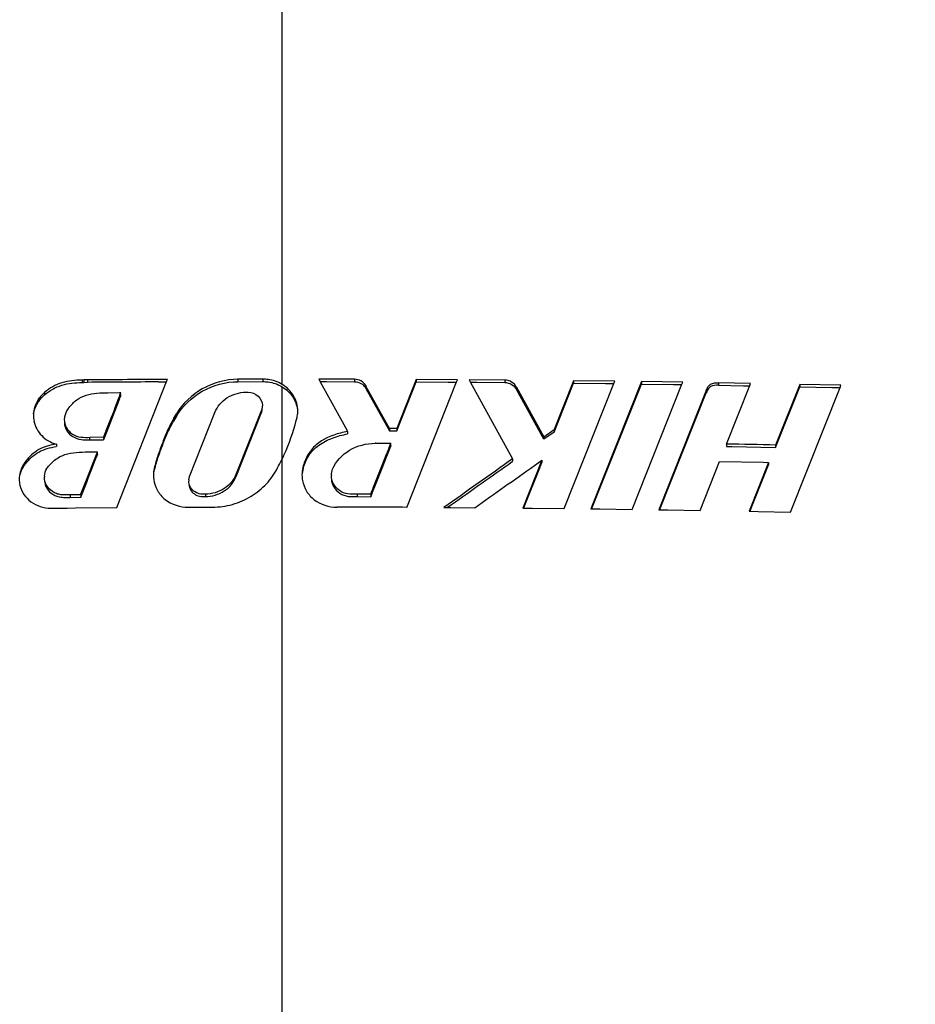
# Model space of a CAD drawing. Header units: millimetres. Extents: x 114 to 482, y 131 to 392.
# Tile 7 of 35: x 218.07 to 224.41, y 192.31 to 199.28. Entities that reach past the tile are written whole.
import ezdxf

# ---------------------------------------------------------------- set-up
doc = ezdxf.new("R2010")
doc.units = ezdxf.units.MM
doc.header["$LTSCALE"] = 32.67
doc.header["$PDMODE"] = 3
doc.header["$PDSIZE"] = 8
doc.layers.get('0').update_dxf_attribs({"linetype": 'CONTINUOUS'})
doc.layers.get('Defpoints').update_dxf_attribs({"linetype": 'CONTINUOUS'})
doc.layers.add('00_COMPONENTS', color=7, linetype='CONTINUOUS')
doc.layers.add('51__DRAFT_DIMS', color=7, linetype='CONTINUOUS')
doc.styles.get("Standard").update_dxf_attribs({"font": 'simfang.ttf'})
doc.dimstyles.new('DIMSTYLE_1', dxfattribs={"dimtxt": 3, "dimasz": 3, "dimexe": 2.5, "dimexo": 0.5, "dimgap": 0.75, "dimtad": 1, "dimdec": 1, "dimlfac": 2, "dimdsep": 46, "dimtxsty": 'STANDARD', "dimblk": '_FILLED', "dimblk1": '_FILLED', "dimblk2": '_FILLED', "dimcen": 0.09, "dimclrt": 256, "dimadec": 1, "dimazin": 2, "dimtp": 0.3, "dimtm": 0.3, "dimtfac": 1, "dimtdec": 1, "dimtofl": 0, "dimtmove": 0, "dimatfit": 3, "dimldrblk": '_FILLED', "dimfxl": 1, "dimtolj": 1, "dimarcsym": 0})

# ---------------------------------------------------------------- blocks, each defined once
blk = doc.blocks.new('_FILLED')
at = {"color": 0, "linetype": 'ByBlock'}
blk.add_solid([(0, 0), (-1, 0.1667), (-1, -0.1667)], dxfattribs=at)
blk = doc.blocks.new('*D13')
at = {"layer": '51__DRAFT_DIMS', "color": 0, "lineweight": -2}
for p, q in [((219.4277, 225.7583), (175.4687, 225.7583)), ((177.9687, 222.7583), (177.9687, 176.75)), ((219.4278, 173.75), (175.4687, 173.75))]:
    blk.add_line(p, q, dxfattribs=at)
at = {"layer": 'Defpoints', "color": 0}
for p in [(219.9277, 225.7583), (177.9687, 173.75), (219.9278, 173.75)]:
    blk.add_point(p, dxfattribs=at)
at = {"layer": '51__DRAFT_DIMS', "color": 0, "linetype": 'ByBlock', "lineweight": -2, "xscale": 3, "yscale": 3, "zscale": 3}
for p, rotation in [((177.9687, 225.7583), 90), ((177.9687, 173.75), 270)]:
    blk.add_blockref('_FILLED', p, dxfattribs=dict(at, rotation=rotation))
at = {"layer": '51__DRAFT_DIMS', "insert": (174.1844, 199.8948), "char_height": 3, "attachment_point": 2, "rotation": 90}
blk.add_mtext('\\A1;104', dxfattribs=at)

msp = doc.modelspace()

# ---------------------------------------------------------------- linework, layer by layer
at = {"layer": '00_COMPONENTS'}
for p, q in [((219.9278, 196.7014), (219.9278, 204.59)), ((218.5257, 196.7323), (218.5125, 196.7321)), ((218.5125, 196.7321), (218.5125, 196.715)), ((218.5125, 196.715), (218.5257, 196.7152)), ((218.5502, 196.7327), (218.5257, 196.7323)), ((218.5257, 196.7323), (218.5257, 196.7152)), ((218.5257, 196.7152), (218.5502, 196.7156)), ((218.5502, 196.7327), (218.5502, 196.7156)), ((218.7582, 195.8291), (219.11, 196.7211)), ((219.053, 196.7185), (219.1091, 196.7188)), ((219.11, 196.7211), (219.1159, 196.7359)), ((219.7923, 196.7375), (219.6155, 196.7374)), ((219.6155, 196.7374), (219.6155, 196.7203)), ((219.6155, 196.7203), (219.7923, 196.7204)), ((219.7923, 196.7375), (219.7923, 196.7204)), ((220.1863, 196.7377), (220.2085, 196.6974)), ((220.1863, 196.7377), (220.2085, 196.6974)), ((220.4385, 196.7372), (220.1863, 196.7377)), ((220.1957, 196.7205), (220.2423, 196.7205)), ((220.2085, 196.6974), (220.3868, 196.3751)), ((220.2423, 196.7205), (220.4385, 196.7201)), ((220.4385, 196.7372), (220.4385, 196.7201)), ((220.5189, 196.6924), (220.5189, 196.6753)), ((220.5207, 196.6893), (220.5189, 196.6924)), ((220.5207, 196.6893), (220.5207, 196.6722)), ((220.6861, 196.3893), (220.5207, 196.6893)), ((220.8756, 196.7355), (220.7384, 196.3891)), ((220.7384, 196.372), (220.8756, 196.7184)), ((220.8094, 195.831), (221.1615, 196.7191)), ((220.8756, 196.7355), (220.8756, 196.7184)), ((221.1673, 196.7339), (220.8756, 196.7355)), ((220.8756, 196.7184), (221.1025, 196.7172)), ((221.1025, 196.7172), (221.1606, 196.7168)), ((221.1615, 196.7191), (221.1673, 196.7339)), ((221.2496, 196.7333), (221.2568, 196.7202)), ((221.502, 196.7314), (221.2496, 196.7333)), ((221.2568, 196.7202), (221.5578, 196.1739)), ((221.2591, 196.7162), (221.3057, 196.7158)), ((221.3057, 196.7158), (221.502, 196.7143)), ((221.502, 196.7314), (221.502, 196.7143)), ((221.9883, 196.7267), (221.8511, 196.3811)), ((221.8511, 196.364), (221.9883, 196.7096)), ((221.9222, 195.8225), (222.2742, 196.7084)), ((221.9883, 196.7267), (221.9883, 196.7096)), ((222.2801, 196.7232), (221.9883, 196.7267)), ((221.9883, 196.7096), (222.2152, 196.7069)), ((222.4689, 196.7207), (222.1105, 195.8204)), ((222.1163, 195.8181), (222.4689, 196.7036)), ((222.2152, 196.7069), (222.2733, 196.7062)), ((222.2742, 196.7084), (222.2801, 196.7232)), ((222.4026, 195.8167), (222.7551, 196.7016)), ((222.4689, 196.7207), (222.4689, 196.7036)), ((222.761, 196.7163), (222.4689, 196.7207)), ((222.4689, 196.7036), (222.6961, 196.7002)), ((222.6961, 196.7002), (222.7542, 196.6993)), ((222.7551, 196.7016), (222.761, 196.7163)), ((223.0133, 196.7123), (223.0133, 196.6952)), ((223.2412, 196.7082), (223.0133, 196.7123)), ((223.0133, 196.6952), (223.1906, 196.692)), ((223.0701, 196.2785), (223.2353, 196.6934)), ((223.1906, 196.692), (223.2344, 196.6912)), ((223.2353, 196.6934), (223.2412, 196.7082)), ((223.5887, 196.7013), (223.4174, 196.272)), ((223.5887, 196.7013), (223.5887, 196.6842)), ((223.8803, 196.695), (223.5887, 196.7013)), ((223.8744, 196.6802), (223.8803, 196.695)), ((218.2479, 196.6436), (218.2479, 196.6265)), ((218.6955, 196.642), (218.7768, 196.6425)), ((218.7768, 196.6425), (218.788, 196.6425)), ((218.7769, 196.6301), (218.7769, 196.6144)), ((218.788, 196.6254), (218.788, 196.6301)), ((219.6709, 196.646), (219.6872, 196.646)), ((219.9278, 190.2815), (219.9278, 196.6843)), ((220.5189, 196.6753), (220.5207, 196.6722)), ((220.5207, 196.6722), (220.6861, 196.3722)), ((221.5849, 196.6812), (221.5849, 196.6641)), ((221.5849, 196.6812), (221.7782, 196.3297)), ((221.7782, 196.3126), (221.5849, 196.6641)), ((222.9279, 196.6588), (222.5916, 195.8141)), ((222.5974, 195.8118), (222.9279, 196.6417)), ((222.9279, 196.6588), (222.9279, 196.6417)), ((223.4174, 196.2549), (223.5887, 196.6842)), ((223.5224, 195.7979), (223.8744, 196.6802)), ((223.5887, 196.6842), (223.8155, 196.6793)), ((223.8155, 196.6793), (223.8735, 196.678)), ((218.2055, 196.5972), (218.2055, 196.5801)), ((218.2145, 196.6091), (218.2145, 196.592)), ((218.2193, 196.6148), (218.2193, 196.5977)), ((218.7725, 196.5862), (218.682, 196.3563)), ((218.777, 196.5974), (218.7769, 196.5973)), ((218.4149, 196.5296), (218.4056, 196.5154)), ((219.1598, 196.4581), (219.1795, 196.4935)), ((219.1795, 196.4935), (219.1795, 196.4764)), ((219.2737, 196.0498), (219.4519, 196.5028)), ((219.7819, 196.5197), (219.6037, 196.067)), ((219.6037, 196.0499), (219.7819, 196.5026)), ((219.7819, 196.5197), (219.7819, 196.5026)), ((219.1795, 196.4764), (219.1598, 196.441)), ((219.1598, 196.4581), (219.1598, 196.441)), ((218.6634, 196.3261), (218.682, 196.3734)), ((218.682, 196.3563), (218.6636, 196.3097)), ((218.682, 196.3734), (218.682, 196.3563)), ((220.3907, 196.3679), (220.3907, 196.3508)), ((220.7384, 196.3891), (220.6861, 196.3893)), ((220.6861, 196.3893), (220.6861, 196.3722)), ((220.6861, 196.3722), (220.7384, 196.372)), ((220.7384, 196.3891), (220.7384, 196.372)), ((221.7782, 196.3297), (221.8511, 196.3811)), ((221.8511, 196.364), (221.7782, 196.3126)), ((221.8511, 196.3811), (221.8511, 196.364)), ((218.3308, 196.2785), (218.3308, 196.2614)), ((218.6636, 196.3268), (218.5684, 196.3261)), ((218.5684, 196.309), (218.5684, 196.3261)), ((218.5684, 196.309), (218.6636, 196.3097)), ((218.6636, 196.3268), (218.6636, 196.3097)), ((220.5913, 196.2844), (220.5863, 196.2844)), ((220.5913, 196.2846), (220.6969, 196.2842)), ((220.6853, 196.2547), (220.6969, 196.2842)), ((220.6969, 196.2671), (220.6969, 196.2842)), ((221.7782, 196.3297), (221.7782, 196.3126)), ((223.0701, 196.2785), (223.0701, 196.2614)), ((223.4174, 196.272), (223.4174, 196.2549)), ((218.5553, 196.2232), (218.6153, 196.2237)), ((218.6153, 196.2237), (218.6229, 196.2237)), ((218.6155, 196.2049), (218.6229, 196.2237)), ((218.6229, 196.2066), (218.6155, 196.1878)), ((218.6155, 196.2049), (218.6155, 196.1878)), ((218.6229, 196.2066), (218.6229, 196.2237)), ((220.6329, 196.1225), (220.6667, 196.2082)), ((220.6667, 196.2082), (220.6667, 196.1911)), ((220.6969, 196.2671), (220.6853, 196.2376)), ((220.6853, 196.2547), (220.6853, 196.2376)), ((223.0701, 196.2614), (223.1087, 196.2607)), ((223.1087, 196.2607), (223.4174, 196.2549)), ((218.1128, 196.1559), (218.1128, 196.1388)), ((220.6667, 196.1911), (220.6329, 196.1054)), ((221.5578, 196.1739), (221.5578, 196.1568)), ((221.765, 196.1645), (221.6304, 195.8254)), ((221.712, 196.127), (221.765, 196.1645)), ((221.75, 196.1096), (221.765, 196.1474)), ((221.765, 196.1645), (221.765, 196.1474)), ((222.8833, 195.8096), (223.0212, 196.1557)), ((223.0212, 196.1557), (223.33, 196.1501)), ((223.3685, 196.1494), (223.2308, 195.8036)), ((223.2461, 195.8249), (223.3685, 196.1323)), ((223.33, 196.1501), (223.3685, 196.1494)), ((223.3685, 196.1494), (223.3685, 196.1323)), ((219.6037, 196.0499), (219.6037, 196.067)), ((220.5726, 195.9701), (220.6329, 196.1225)), ((220.6329, 196.1054), (220.5726, 195.953)), ((221.6453, 195.8458), (221.75, 196.1096)), ((219.3846, 195.9238), (219.3846, 195.9067)), ((220.5542, 195.9236), (220.4591, 195.9239)), ((220.4591, 195.9239), (220.4591, 195.9068)), ((220.5542, 195.9236), (220.5632, 195.9463)), ((220.5632, 195.9292), (220.5542, 195.9065)), ((220.5542, 195.9236), (220.5542, 195.9065)), ((220.5632, 195.9463), (220.5632, 195.9292)), ((220.5726, 195.9701), (220.5726, 195.953)), ((218.5028, 195.919), (218.4281, 195.9184)), ((218.4281, 195.9184), (218.4281, 195.9013)), ((218.4281, 195.9013), (218.5028, 195.9019)), ((218.5028, 195.919), (218.5028, 195.9019)), ((220.4591, 195.9068), (220.5542, 195.9065)), ((218.4072, 195.8263), (218.4657, 195.8271)), ((218.4657, 195.8271), (218.7582, 195.8291)), ((219.2631, 195.8318), (219.4346, 195.8323)), ((221.0718, 195.8295), (221.1202, 195.8292)), ((221.0957, 195.8294), (221.1258, 195.8507)), ((221.1202, 195.8292), (221.2896, 195.8281)), ((221.6304, 195.8254), (221.6953, 195.8248)), ((221.6372, 195.8253), (221.6453, 195.8458)), ((221.6953, 195.8248), (221.9222, 195.8225)), ((222.1105, 195.8204), (222.1754, 195.8196)), ((222.1754, 195.8196), (222.4026, 195.8167)), ((222.5916, 195.8141), (222.6564, 195.8132)), ((222.6564, 195.8132), (222.8833, 195.8096)), ((223.2308, 195.8036), (223.2956, 195.8024)), ((223.2376, 195.8035), (223.2461, 195.8249)), ((223.2956, 195.8024), (223.5224, 195.7979))]:
    msp.add_line(p, q, dxfattribs=at)
for centre, radius, start, end in [((219.8852, 12.4336), 184.3039, 90.239168, 90.415027), ((219.8815, 13.0249), 183.6955, 90.258416, 90.415252), ((214.2003, 198.4152), 4.9182, 338.52231, 338.87364), ((216.4191, 197.5397), 2.5392, 338.62198, 338.89555), ((302.3416, 163.5263), 89.877, 158.437181, 158.563654), ((196.6972, 205.3229), 23.7351, 338.32885, 338.47539), ((220.8128, 195.7853), 2.1919, 158.25622, 158.56821), ((216.4812, 197.5172), 2.4732, 338.1669, 338.58253), ((218.3864, 196.4832), 0.2179, 180.00368, 191.31158), ((218.6772, 196.3396), 0.3239, 142.15564, 144.08523), ((219.8354, 196.5109), 0.2027, 349.85588, 355.96335), ((219.8304, 196.5113), 0.2078, 355.95459, 0.00436), ((220.2604, 35.95), 160.3531, 88.871892, 88.996011), ((218.8383, 196.7028), 1.2118, 334.04124, 335.73401), ((233.3262, 191.1887), 13.6183, 158.16113, 158.37157), ((233.3262, 191.1716), 13.6183, 158.16113, 158.37157), ((218.7488, 196.7477), 1.3119, 330.91587, 333.64159), ((218.811, 196.7163), 1.2423, 333.66542, 334.03096), ((219.2242, 196.0576), 0.2069, 170.06777, 180.02919), ((220.2937, 196.0593), 0.2256, 166.19151, 179.74344), ((220.296, 196.0418), 0.2279, 166.21779, 172.09599), ((218.2589, 196.0306), 0.1905, 180.04509, 192.99265), ((218.3549, 196.0456), 0.1085, 176.21346, 179.98966), ((219.2288, 196.0575), 0.2115, 180.00096, 181.87094), ((219.2305, 196.0576), 0.2132, 181.87591, 187.68959), ((219.3537, 196.0174), 0.0863, 174.62063, 179.99678), ((220.2836, 196.0597), 0.2155, 179.83125, 190.36042), ((220.3957, 196.0554), 0.1196, 177.36981, 180.00602), ((221.8025, 195.4735), 1.3264, 158.01421, 159.11932), ((221.8025, 195.4564), 1.3264, 158.01421, 159.11932), ((218.0302, 228.6117), 32.7876, 270.45437, 270.65874), ((219.9462, 4.4018), 191.4312, 89.741627, 89.89003)]:
    msp.add_arc(centre, radius, start, end, dxfattribs=at)
for points, knots in [([(210.2803, 199.1927), (210.3092, 200.02), (210.3547, 201.2596), (210.4223, 202.9106), (210.4772, 204.1449), (210.5375, 205.376), (210.5939, 206.3995), (210.651, 207.2155), (210.7032, 207.8249), (210.7671, 208.4322), (210.8489, 209.0354), (210.9437, 209.5325), (211.0544, 209.9183), (211.1633, 210.1937), (211.3112, 210.4464), (211.5102, 210.661), (211.7572, 210.8269), (212.1371, 210.9891), (212.6553, 211.114), (213.296, 211.207), (213.9483, 211.2682), (214.6057, 211.311), (215.2663, 211.3437), (216.1506, 211.3803), (217.2594, 211.4144), (218.5926, 211.4392), (219.4827, 211.4449), (219.9281, 211.4449)], [0, 0, 0, 0, 0.123128, 0.184518, 0.24578, 0.30691, 0.367865, 0.398248, 0.428568, 0.458846, 0.489062, 0.519121, 0.534013, 0.548698, 0.56307, 0.577314, 0.59184, 0.606982, 0.638531, 0.670771, 0.703275, 0.735952, 0.768758, 0.801648, 0.867605, 0.933754, 1, 1, 1, 1]), ([(219.928, 211.4449), (220.3734, 211.4449), (221.2635, 211.4392), (222.5969, 211.4144), (223.7057, 211.3803), (224.59, 211.3436), (225.2506, 211.3109), (225.908, 211.2682), (226.5604, 211.2069), (227.2011, 211.1139), (227.7191, 210.9889), (228.0987, 210.8267), (228.3454, 210.6609), (228.5442, 210.4465), (228.6921, 210.194), (228.801, 209.9187), (228.9118, 209.5331), (229.0065, 209.036), (229.0884, 208.4327), (229.1523, 207.8254), (229.2045, 207.2159), (229.2616, 206.3999), (229.318, 205.3764), (229.3783, 204.1452), (229.4333, 202.9108), (229.5009, 201.2597), (229.5464, 200.02), (229.5753, 199.1927)], [0, 0, 0, 0, 0.066251, 0.132406, 0.198368, 0.231261, 0.264069, 0.296748, 0.329255, 0.361497, 0.393038, 0.40817, 0.422674, 0.436906, 0.451269, 0.465949, 0.48084, 0.510898, 0.541116, 0.571397, 0.60172, 0.632104, 0.693065, 0.7542, 0.815467, 0.876862, 1, 1, 1, 1]), ([(219.9279, 211.2332), (219.4922, 211.2332), (218.6214, 211.2316), (217.3164, 211.2227), (216.2306, 211.2068), (215.3637, 211.1848), (214.7151, 211.1614), (214.0675, 211.1277), (213.4209, 211.0766), (212.7769, 210.9942), (212.2457, 210.8726), (211.8447, 210.7019), (211.5742, 210.5192), (211.3569, 210.2812), (211.1993, 210.0082), (211.0847, 209.721), (210.9716, 209.3311), (210.8764, 208.8361), (210.7957, 208.2395), (210.7347, 207.6417), (210.6853, 207.0431), (210.6295, 206.2434), (210.5729, 205.2415), (210.5148, 204.037), (210.4629, 202.8298), (210.3991, 201.2155), (210.3554, 200.0035), (210.3272, 199.1948)], [0, 0, 0, 0, 0.065452, 0.130822, 0.196043, 0.228586, 0.261084, 0.293546, 0.325996, 0.358484, 0.39108, 0.407434, 0.423703, 0.439713, 0.455391, 0.470812, 0.486066, 0.516313, 0.546424, 0.576494, 0.606564, 0.636654, 0.696917, 0.757304, 0.817814, 0.87844, 1, 1, 1, 1]), ([(219.9277, 211.2332), (220.3634, 211.2332), (221.2342, 211.2316), (222.5392, 211.2227), (223.625, 211.2068), (224.4919, 211.1848), (225.1405, 211.1614), (225.7881, 211.1277), (226.4347, 211.0766), (227.0787, 210.9942), (227.6099, 210.8726), (228.0108, 210.7018), (228.2813, 210.5192), (228.4987, 210.2812), (228.6563, 210.0081), (228.7709, 209.7209), (228.8839, 209.331), (228.9791, 208.8361), (229.0599, 208.2395), (229.1208, 207.6417), (229.1702, 207.0431), (229.226, 206.2434), (229.2826, 205.2415), (229.3407, 204.037), (229.3926, 202.8298), (229.4564, 201.2155), (229.5001, 200.0035), (229.5284, 199.1948)], [0, 0, 0, 0, 0.065452, 0.130822, 0.196043, 0.228586, 0.261084, 0.293546, 0.325996, 0.358484, 0.39108, 0.407433, 0.423702, 0.439712, 0.45539, 0.470811, 0.486066, 0.516312, 0.546424, 0.576494, 0.606564, 0.636654, 0.696917, 0.757304, 0.817814, 0.87844, 1, 1, 1, 1]), ([(210.6381, 199.1824), (210.6657, 199.9713), (210.7083, 201.1536), (210.7701, 202.7286), (210.8201, 203.9066), (210.876, 205.0823), (210.9304, 206.0602), (210.9828, 206.841), (211.0287, 207.4254), (211.0842, 208.0091), (211.1563, 208.5918), (211.2393, 209.0756), (211.3352, 209.4585), (211.4318, 209.7423), (211.5665, 210.0165), (211.8356, 210.3405), (212.2315, 210.5234), (212.6392, 210.6281), (213.0554, 210.7046), (213.5796, 210.7644), (214.2106, 210.8098), (214.8426, 210.8398), (215.4756, 210.8606), (216.3213, 210.8799), (217.3806, 210.8934), (218.6535, 210.9007), (219.5028, 210.9019), (219.9278, 210.9019)], [0, 0, 0, 0, 0.121612, 0.182275, 0.242831, 0.303273, 0.3636, 0.393724, 0.423827, 0.453924, 0.484046, 0.514267, 0.529475, 0.544815, 0.560385, 0.576318, 0.608753, 0.625079, 0.641364, 0.673858, 0.706327, 0.738811, 0.771331, 0.803893, 0.869145, 0.934535, 1, 1, 1, 1]), ([(219.9278, 210.9019), (220.3527, 210.9019), (221.2021, 210.9007), (222.4749, 210.8934), (223.5342, 210.8799), (224.38, 210.8606), (225.0129, 210.8398), (225.645, 210.8098), (226.2759, 210.7644), (226.8003, 210.7045), (227.2162, 210.6283), (227.5242, 210.5485), (227.8216, 210.4335), (228.088, 210.2581), (228.289, 210.0166), (228.4238, 209.7423), (228.5203, 209.4585), (228.6162, 209.0756), (228.6992, 208.5918), (228.7713, 208.0091), (228.8269, 207.4255), (228.8728, 206.841), (228.9252, 206.0602), (228.9796, 205.0823), (229.0354, 203.9066), (229.0854, 202.7286), (229.1473, 201.1536), (229.1899, 199.9713), (229.2174, 199.1824)], [0, 0, 0, 0, 0.065454, 0.130832, 0.196072, 0.228628, 0.261142, 0.293621, 0.326084, 0.358572, 0.374854, 0.391177, 0.407527, 0.423785, 0.439714, 0.455282, 0.47062, 0.485825, 0.51604, 0.546157, 0.576248, 0.606346, 0.636464, 0.696781, 0.757213, 0.817757, 0.878409, 1, 1, 1, 1]), ([(222.6068, 209.7569), (222.9437, 209.7564), (223.4489, 209.7554), (224.1226, 209.7523), (224.6279, 209.7485), (225.1331, 209.7422), (225.6383, 209.7314), (226.059, 209.7152), (226.395, 209.692), (226.6461, 209.6651), (226.8943, 209.6226), (227.0945, 209.5555), (227.235, 209.4658), (227.3506, 209.3505), (227.4459, 209.1708), (227.5092, 208.941), (227.5518, 208.7079), (227.5828, 208.4734), (227.6149, 208.16), (227.6453, 207.7674), (227.6747, 207.2959), (227.7002, 206.8243), (227.7311, 206.1953), (227.7661, 205.4088), (227.8052, 204.465), (227.8426, 203.5211), (227.879, 202.5772), (227.9148, 201.6333), (227.9619, 200.3747), (228.0204, 198.8014), (228.0768, 197.2281), (228.1189, 195.9694), (228.1484, 195.0252), (228.1748, 194.081), (228.1961, 193.1367), (228.2084, 192.1923), (228.2047, 191.4051), (228.1823, 190.7755), (228.145, 190.3046), (228.0908, 189.9126), (228.0004, 189.6088), (227.9061, 189.3875), (227.7606, 189.1908), (227.5703, 189.0327), (227.3484, 188.9172), (227.0288, 188.8159), (226.6149, 188.7398), (226.1132, 188.6857), (225.6093, 188.6509), (225.1047, 188.6271), (224.5997, 188.6101), (223.9262, 188.5936), (223.0842, 188.5809), (222.4105, 188.5753), (222.0736, 188.5732)], [0, 0, 0, 0, 0.032692, 0.049038, 0.065384, 0.08173, 0.098076, 0.114419, 0.12259, 0.130756, 0.138911, 0.147018, 0.15103, 0.154982, 0.162738, 0.170416, 0.178072, 0.185719, 0.193364, 0.208647, 0.223929, 0.23921, 0.25449, 0.28505, 0.315609, 0.346168, 0.376726, 0.407285, 0.437843, 0.49896, 0.560076, 0.590634, 0.621192, 0.651749, 0.682306, 0.712861, 0.743416, 0.758696, 0.773979, 0.789277, 0.796959, 0.804694, 0.812505, 0.820456, 0.828499, 0.83662, 0.852914, 0.869244, 0.885583, 0.901927, 0.918271, 0.934617, 0.967308, 1, 1, 1, 1]), ([(222.071, 188.5521), (222.3332, 188.5505), (222.8574, 188.547), (223.6432, 188.5417), (224.4282, 188.5379), (225.2117, 188.5396), (225.8636, 188.5519), (226.3828, 188.5797), (226.7692, 188.6155), (227.1488, 188.6807), (227.5122, 188.7978), (227.8248, 189.0147), (228.0296, 189.3278), (228.1411, 189.677), (228.2057, 190.0368), (228.2426, 190.4013), (228.2724, 190.8897), (228.2858, 191.5021), (228.2852, 192.2375), (228.2753, 192.9729), (228.2546, 193.9532), (228.22, 195.1776), (228.1715, 196.6455), (228.1197, 198.1116), (228.0653, 199.5757), (227.9846, 201.5233), (227.8887, 203.4669), (227.785, 205.406), (227.7321, 206.3734), (227.6981, 206.856)], [0, 0, 0, 0, 0.033093, 0.066163, 0.099196, 0.132177, 0.165072, 0.181468, 0.197803, 0.214027, 0.230032, 0.245655, 0.260994, 0.276308, 0.291673, 0.307082, 0.322518, 0.353436, 0.384381, 0.415332, 0.446279, 0.508141, 0.569942, 0.631668, 0.693315, 0.754881, 0.877716, 0.938936, 1, 1, 1, 1]), ([(219.9278, 186.9558), (219.4669, 186.9558), (218.5454, 186.9569), (217.164, 186.9638), (215.7848, 186.9795), (214.6378, 187.0054), (213.7234, 187.0432), (213.0413, 187.0851), (212.3643, 187.1498), (211.6989, 187.2571), (211.0599, 187.4454), (210.5926, 187.7491), (210.321, 188.084), (210.118, 188.4597), (209.9694, 188.9757), (209.8793, 189.6105), (209.8321, 190.2526), (209.8087, 190.8971), (209.7963, 191.7582), (209.8027, 192.835), (209.8264, 194.1268), (209.8593, 195.4176), (209.8975, 196.7071), (209.9392, 197.995), (209.9686, 198.853), (209.9835, 199.2817)], [0, 0, 0, 0, 0.065375, 0.130708, 0.195946, 0.261007, 0.293433, 0.325757, 0.35793, 0.38985, 0.421278, 0.451885, 0.466989, 0.482039, 0.512171, 0.542496, 0.572935, 0.603437, 0.633971, 0.695073, 0.756169, 0.817226, 0.878225, 0.939154, 1, 1, 1, 1]), ([(219.9278, 186.9557), (220.3887, 186.9549), (221.3102, 186.9573), (222.6917, 186.9635), (224.0709, 186.9795), (225.2179, 187.0054), (226.1324, 187.0432), (226.8145, 187.085), (227.4914, 187.1498), (228.1569, 187.2571), (228.7957, 187.4456), (229.263, 187.7491), (229.5346, 188.084), (229.7375, 188.4596), (229.8858, 188.9756), (229.9763, 189.6103), (230.0235, 190.2523), (230.0468, 190.8969), (230.0593, 191.7579), (230.0528, 192.8348), (230.0291, 194.1266), (229.9963, 195.4175), (229.9452, 197.1358), (229.9026, 198.4237), (229.872, 199.2817)], [0, 0, 0, 0, 0.065377, 0.130712, 0.195952, 0.261015, 0.293443, 0.325768, 0.357941, 0.389862, 0.421289, 0.451886, 0.466989, 0.482034, 0.512159, 0.542481, 0.572921, 0.603424, 0.633959, 0.695063, 0.756161, 0.81722, 0.878221, 1, 1, 1, 1]), ([(218.3184, 187.1198), (217.8953, 187.1215), (217.0499, 187.1264), (215.7839, 187.1417), (214.5234, 187.1709), (213.4788, 187.2169), (212.6532, 187.2863), (212.0499, 187.3666), (211.4764, 187.4957), (211.0381, 187.6873), (210.7561, 187.9157), (210.5306, 188.1895), (210.3438, 188.6078), (210.2268, 189.1532), (210.16, 189.7239), (210.1237, 190.3066), (210.0979, 191.0924), (210.0944, 192.0792), (210.1082, 193.2653), (210.1335, 194.4523), (210.1651, 195.6389), (210.2128, 197.219), (210.2527, 198.4035), (210.2803, 199.1927)], [0, 0, 0, 0, 0.066444, 0.132757, 0.198833, 0.26445, 0.296918, 0.328916, 0.359957, 0.389102, 0.402946, 0.416584, 0.444452, 0.473792, 0.503988, 0.534615, 0.565456, 0.627445, 0.689573, 0.751737, 0.813884, 0.875987, 1, 1, 1, 1]), ([(218.3186, 187.1788), (217.903, 187.1804), (217.0725, 187.1853), (215.8281, 187.1999), (214.5872, 187.2281), (213.5566, 187.2715), (212.7377, 187.3374), (212.1315, 187.4128), (211.6349, 187.5166), (211.2583, 187.6536), (210.9967, 187.793), (210.7702, 187.9798), (210.5922, 188.2099), (210.4637, 188.4687), (210.3415, 188.8337), (210.2544, 189.3092), (210.1954, 189.8859), (210.1652, 190.4667), (210.1441, 191.2429), (210.1423, 192.2144), (210.1575, 193.38), (210.1828, 194.5452), (210.2141, 195.7094), (210.261, 197.2592), (210.3002, 198.4208), (210.3272, 199.1948)], [0, 0, 0, 0, 0.065544, 0.130995, 0.196285, 0.261306, 0.293653, 0.325818, 0.357656, 0.373375, 0.388892, 0.404182, 0.41932, 0.434418, 0.449541, 0.479899, 0.510394, 0.54097, 0.571586, 0.632872, 0.694171, 0.755446, 0.816678, 0.877854, 1, 1, 1, 1]), ([(210.6353, 199.1825), (210.6092, 198.4347), (210.562, 196.9375), (210.5112, 195.0649), (210.4784, 193.5647), (210.4612, 192.4384), (210.4583, 191.4996), (210.4709, 190.7491), (210.493, 190.1872), (210.5349, 189.6276), (210.6009, 189.1649), (210.6906, 188.8034), (210.787, 188.5416), (210.9268, 188.2987), (211.1856, 188.021), (211.6266, 187.8068), (212.1946, 187.6809), (212.7801, 187.6036), (213.5707, 187.5367), (214.5664, 187.4915), (215.7652, 187.4625), (216.9675, 187.4471), (217.7699, 187.442), (218.1714, 187.4402)], [0, 0, 0, 0, 0.122166, 0.244577, 0.305859, 0.367172, 0.428486, 0.459126, 0.489735, 0.520286, 0.550728, 0.565898, 0.581026, 0.596146, 0.61136, 0.642329, 0.674134, 0.7063, 0.738652, 0.803682, 0.868982, 0.934444, 1, 1, 1, 1]), ([(210.6381, 199.1824), (210.6121, 198.4372), (210.5679, 196.9452), (210.5205, 195.0792), (210.4886, 193.5843), (210.4711, 192.4619), (210.4671, 191.5264), (210.4787, 190.7783), (210.5001, 190.2183), (210.542, 189.6608), (210.6092, 189.1999), (210.7013, 188.8404), (210.801, 188.5806), (210.9481, 188.3428), (211.2139, 188.0734), (211.6557, 187.8658), (212.2227, 187.7421), (212.8064, 187.6661), (213.5944, 187.5989), (214.5865, 187.5517), (215.7812, 187.5226), (216.9793, 187.5081), (217.779, 187.5034), (218.1791, 187.5019)], [0, 0, 0, 0, 0.122148, 0.244535, 0.305809, 0.367117, 0.428429, 0.459069, 0.489676, 0.520223, 0.550657, 0.565822, 0.580946, 0.596069, 0.611302, 0.642327, 0.674148, 0.706321, 0.738674, 0.803699, 0.868994, 0.93445, 1, 1, 1, 1]), ([(229.5284, 199.1948), (229.5554, 198.4209), (229.5946, 197.2594), (229.6415, 195.7097), (229.6728, 194.5456), (229.698, 193.3806), (229.7133, 192.2151), (229.7115, 191.2437), (229.6904, 190.4675), (229.6602, 189.8869), (229.6013, 189.3101), (229.5143, 188.8347), (229.3923, 188.4697), (229.264, 188.2109), (229.0863, 187.9806), (228.7826, 187.7302), (228.3166, 187.5368), (227.7258, 187.4131), (227.1192, 187.3375), (226.3006, 187.2716), (225.27, 187.2281), (224.0293, 187.1999), (222.785, 187.1853), (221.9545, 187.1804), (221.539, 187.1788)], [0, 0, 0, 0, 0.122157, 0.183338, 0.244575, 0.305856, 0.367161, 0.428452, 0.459071, 0.489649, 0.520147, 0.550508, 0.565632, 0.58073, 0.595868, 0.611158, 0.642315, 0.674155, 0.706322, 0.738672, 0.803698, 0.868994, 0.93445, 1, 1, 1, 1]), ([(221.6765, 187.5019), (222.0766, 187.5034), (222.8762, 187.5081), (224.0743, 187.5226), (225.269, 187.5517), (226.2611, 187.5988), (227.0491, 187.6661), (227.6328, 187.7421), (228.1998, 187.8658), (228.6417, 188.0733), (228.9075, 188.3428), (229.0545, 188.5807), (229.1543, 188.8404), (229.2463, 189.1999), (229.3136, 189.6608), (229.3554, 190.2184), (229.3769, 190.7784), (229.3884, 191.5264), (229.3845, 192.4619), (229.367, 193.5843), (229.335, 195.0792), (229.2876, 196.9453), (229.2434, 198.4372), (229.2174, 199.1824)], [0, 0, 0, 0, 0.065549, 0.131005, 0.1963, 0.261325, 0.293678, 0.32585, 0.357673, 0.3887, 0.403935, 0.419058, 0.434181, 0.449347, 0.479781, 0.510327, 0.540935, 0.571574, 0.632886, 0.694193, 0.755466, 0.877853, 1, 1, 1, 1]), ([(229.2203, 199.1825), (229.2464, 198.4347), (229.2935, 196.9375), (229.3444, 195.0649), (229.3772, 193.5646), (229.3944, 192.4384), (229.3973, 191.4996), (229.3846, 190.749), (229.3625, 190.1871), (229.3206, 189.6275), (229.2546, 189.1649), (229.1649, 188.8034), (229.0686, 188.5415), (228.9286, 188.2987), (228.67, 188.021), (228.2289, 187.8069), (227.661, 187.6809), (227.0755, 187.6036), (226.2848, 187.5367), (225.2892, 187.4915), (224.0904, 187.4625), (222.8881, 187.4471), (222.0856, 187.442), (221.6841, 187.4402)], [0, 0, 0, 0, 0.122167, 0.244579, 0.305862, 0.367175, 0.42849, 0.45913, 0.489739, 0.52029, 0.550732, 0.565903, 0.58103, 0.596149, 0.61136, 0.642328, 0.674132, 0.706297, 0.73865, 0.803681, 0.868981, 0.934443, 1, 1, 1, 1]), ([(229.5753, 199.1927), (229.6026, 198.4096), (229.6422, 197.2342), (229.6897, 195.6662), (229.7211, 194.4888), (229.7465, 193.3109), (229.7608, 192.1339), (229.7583, 191.1544), (229.7348, 190.3742), (229.7012, 189.7951), (229.6398, 189.2266), (229.5322, 188.6811), (229.3625, 188.258), (229.1542, 187.9737), (228.8906, 187.7324), (228.4679, 187.5241), (227.9058, 187.3846), (227.3107, 187.2981), (226.4935, 187.2238), (225.4581, 187.1751), (224.2081, 187.144), (222.9522, 187.1278), (222.1136, 187.1223), (221.6938, 187.1205)], [0, 0, 0, 0, 0.124076, 0.18621, 0.248388, 0.310584, 0.372747, 0.43478, 0.465654, 0.496332, 0.526615, 0.556123, 0.584214, 0.597871, 0.611616, 0.640419, 0.671233, 0.703126, 0.735546, 0.801131, 0.867206, 0.933533, 1, 1, 1, 1]), ([(218.5125, 196.7321), (218.4885, 196.7315), (218.4407, 196.728), (218.3474, 196.7106), (218.2825, 196.6751), (218.2479, 196.6436)], [0, 0, 0, 0, 0.252876, 0.505165, 1, 1, 1, 1]), ([(218.2479, 196.6265), (218.2825, 196.658), (218.3474, 196.6935), (218.4407, 196.7109), (218.4885, 196.7144), (218.5125, 196.715)], [0, 0, 0, 0, 0.494835, 0.747124, 1, 1, 1, 1]), ([(219.6155, 196.7374), (219.5285, 196.7372), (219.3545, 196.6894), (219.2238, 196.5658), (219.1795, 196.4935)], [0, 0, 0, 0, 0.50674, 1, 1, 1, 1]), ([(219.1795, 196.4764), (219.2238, 196.5487), (219.3545, 196.6723), (219.5285, 196.7201), (219.6155, 196.7203)], [0, 0, 0, 0, 0.49326, 1, 1, 1, 1]), ([(219.9277, 196.7012), (219.8975, 196.7193), (219.8512, 196.7351), (219.8042, 196.7377), (219.7923, 196.7375)], [0, 0, 0, 0, 0.747269, 1, 1, 1, 1]), ([(219.7923, 196.7204), (219.8042, 196.7206), (219.8512, 196.718), (219.8975, 196.7022), (219.9277, 196.6841)], [0, 0, 0, 0, 0.252731, 1, 1, 1, 1]), ([(220.0382, 196.5113), (220.0382, 196.5486), (220.0174, 196.6257), (219.9606, 196.6815), (219.9277, 196.7012)], [0, 0, 0, 0, 0.492934, 1, 1, 1, 1]), ([(220.5189, 196.6924), (220.5111, 196.7059), (220.4869, 196.7291), (220.4546, 196.7371), (220.4385, 196.7372)], [0, 0, 0, 0, 0.492527, 1, 1, 1, 1]), ([(220.4385, 196.7201), (220.4546, 196.72), (220.4869, 196.712), (220.5111, 196.6888), (220.5189, 196.6753)], [0, 0, 0, 0, 0.507473, 1, 1, 1, 1]), ([(221.5849, 196.6812), (221.5775, 196.696), (221.5531, 196.7218), (221.519, 196.7312), (221.502, 196.7314)], [0, 0, 0, 0, 0.492285, 1, 1, 1, 1]), ([(221.502, 196.7143), (221.519, 196.7141), (221.5531, 196.7047), (221.5775, 196.6789), (221.5849, 196.6641)], [0, 0, 0, 0, 0.507715, 1, 1, 1, 1]), ([(222.9279, 196.6588), (222.9312, 196.6671), (222.9379, 196.6838), (222.9642, 196.7116), (222.9947, 196.7126), (223.0133, 196.7123)], [0, 0, 0, 0, 0.243279, 0.491111, 1, 1, 1, 1]), ([(223.0133, 196.6952), (222.9947, 196.6955), (222.9641, 196.6945), (222.9379, 196.6667), (222.9312, 196.65), (222.9279, 196.6417)], [0, 0, 0, 0, 0.509633, 0.756839, 1, 1, 1, 1]), ([(218.4215, 196.5383), (218.4367, 196.558), (218.4727, 196.5942), (218.5652, 196.6409), (218.6443, 196.6416), (218.6955, 196.642)], [0, 0, 0, 0, 0.245215, 0.494947, 1, 1, 1, 1]), ([(219.4519, 196.5028), (219.4689, 196.5441), (219.5313, 196.6195), (219.6246, 196.6447), (219.6709, 196.646)], [0, 0, 0, 0, 0.490995, 1, 1, 1, 1]), ([(219.6872, 196.646), (219.7126, 196.6461), (219.7648, 196.6276), (219.788, 196.5763), (219.788, 196.5521)], [0, 0, 0, 0, 0.512448, 1, 1, 1, 1]), ([(219.9277, 196.6841), (219.9566, 196.6668), (220.0073, 196.62), (220.0318, 196.5552), (220.0362, 196.5227)], [0, 0, 0, 0, 0.5068, 1, 1, 1, 1]), ([(218.2055, 196.5972), (218.1939, 196.5805), (218.1747, 196.5441), (218.1685, 196.5033), (218.1685, 196.4832)], [0, 0, 0, 0, 0.504002, 1, 1, 1, 1]), ([(218.1727, 196.4405), (218.1803, 196.4027), (218.2199, 196.3293), (218.2921, 196.2885), (218.3308, 196.2785)], [0, 0, 0, 0, 0.490809, 1, 1, 1, 1]), ([(218.3872, 196.4527), (218.3871, 196.4327), (218.3979, 196.3914), (218.4423, 196.3454), (218.5039, 196.3235), (218.5469, 196.3263), (218.5684, 196.3264)], [0, 0, 0, 0, 0.240439, 0.487145, 0.741449, 1, 1, 1, 1]), ([(218.3878, 196.4287), (218.3889, 196.4093), (218.4006, 196.3697), (218.4461, 196.3272), (218.5059, 196.3076), (218.5476, 196.3089), (218.5684, 196.309)], [0, 0, 0, 0, 0.2408, 0.487285, 0.742213, 1, 1, 1, 1]), ([(219.1598, 196.4581), (219.1439, 196.4294), (219.1136, 196.3712), (219.0783, 196.2797), (219.0446, 196.1879), (219.0276, 196.125), (219.0204, 196.0933)], [0, 0, 0, 0, 0.251287, 0.501428, 0.751092, 1, 1, 1, 1]), ([(219.0204, 196.0762), (219.0276, 196.1079), (219.0446, 196.1708), (219.0783, 196.2626), (219.1137, 196.3541), (219.1439, 196.4123), (219.1598, 196.441)], [0, 0, 0, 0, 0.248903, 0.498575, 0.748735, 1, 1, 1, 1]), ([(220.3408, 196.3567), (220.2787, 196.3404), (220.1857, 196.3019), (220.1032, 196.2027), (220.0815, 196.1432), (220.0746, 196.1132)], [0, 0, 0, 0, 0.508052, 0.756201, 1, 1, 1, 1]), ([(220.0746, 196.0961), (220.0823, 196.13), (220.1083, 196.1973), (220.1842, 196.2763), (220.283, 196.3255), (220.3544, 196.3438), (220.3907, 196.3508)], [0, 0, 0, 0, 0.242259, 0.489665, 0.743188, 1, 1, 1, 1]), ([(218.3302, 196.2785), (218.2877, 196.2723), (218.2035, 196.2487), (218.138, 196.1895), (218.1128, 196.1559)], [0, 0, 0, 0, 0.505605, 1, 1, 1, 1]), ([(220.2847, 196.1004), (220.3081, 196.1559), (220.3985, 196.2527), (220.5237, 196.2842), (220.5863, 196.2844)], [0, 0, 0, 0, 0.490411, 1, 1, 1, 1]), ([(218.1128, 196.1388), (218.138, 196.1724), (218.2035, 196.2316), (218.2877, 196.2552), (218.3302, 196.2614)], [0, 0, 0, 0, 0.494386, 1, 1, 1, 1]), ([(218.2641, 196.106), (218.2791, 196.1282), (218.3164, 196.1685), (218.4145, 196.2221), (218.5001, 196.2222), (218.5553, 196.2232)], [0, 0, 0, 0, 0.24474, 0.494441, 1, 1, 1, 1]), ([(218.1128, 196.1559), (218.1056, 196.147), (218.0806, 196.1097), (218.0685, 196.0639), (218.0685, 196.0305)], [0, 0, 0, 0, 0.255135, 1, 1, 1, 1]), ([(219.6037, 196.067), (219.5867, 196.0257), (219.5243, 195.9503), (219.431, 195.9252), (219.3846, 195.9238)], [0, 0, 0, 0, 0.490696, 1, 1, 1, 1]), ([(219.4346, 195.8323), (219.4586, 195.8324), (219.5069, 195.8352), (219.6005, 195.8555), (219.7102, 195.9034), (219.8206, 195.9922), (219.8745, 196.0692), (219.8953, 196.11)], [0, 0, 0, 0, 0.128014, 0.255686, 0.508229, 0.756474, 1, 1, 1, 1]), ([(218.4281, 195.9184), (218.4173, 195.9183), (218.3957, 195.9184), (218.3632, 195.9186), (218.3319, 195.9271), (218.2938, 195.9452), (218.2576, 195.9845), (218.2464, 196.0255), (218.2464, 196.0456)], [0, 0, 0, 0, 0.12947, 0.258862, 0.387278, 0.514271, 0.759847, 1, 1, 1, 1]), ([(218.2466, 196.0215), (218.2479, 196.002), (218.2604, 195.9626), (218.3047, 195.9187), (218.3549, 195.9017), (218.3966, 195.9012), (218.4176, 195.9012), (218.4281, 195.9013)], [0, 0, 0, 0, 0.240627, 0.486861, 0.741156, 0.870553, 1, 1, 1, 1]), ([(219.0192, 196.0291), (219.0229, 196.0018), (219.0413, 195.9475), (219.1159, 195.8601), (219.2059, 195.8307), (219.2631, 195.8318)], [0, 0, 0, 0, 0.243847, 0.492697, 1, 1, 1, 1]), ([(219.3846, 195.9238), (219.3774, 195.9238), (219.3628, 195.9231), (219.3342, 195.9273), (219.3014, 195.9431), (219.2742, 195.9762), (219.2675, 196.0039), (219.2675, 196.0174)], [0, 0, 0, 0, 0.129756, 0.259009, 0.512768, 0.7591, 1, 1, 1, 1]), ([(219.3846, 195.9067), (219.431, 195.9081), (219.5243, 195.9332), (219.5867, 196.0086), (219.6037, 196.0499)], [0, 0, 0, 0, 0.509359, 1, 1, 1, 1]), ([(220.0716, 196.0209), (220.0764, 195.9946), (220.0961, 195.9426), (220.171, 195.8597), (220.2579, 195.8318), (220.3136, 195.8326)], [0, 0, 0, 0, 0.243831, 0.492854, 1, 1, 1, 1]), ([(220.4591, 195.9239), (220.4373, 195.924), (220.3934, 195.9216), (220.3311, 195.9453), (220.2871, 195.9932), (220.2761, 196.0351), (220.2761, 196.0554)], [0, 0, 0, 0, 0.25847, 0.512802, 0.759659, 1, 1, 1, 1]), ([(220.2762, 196.0322), (220.2772, 196.0123), (220.2897, 195.972), (220.334, 195.9268), (220.3847, 195.9077), (220.4271, 195.9069), (220.4485, 195.9068), (220.4591, 195.9068)], [0, 0, 0, 0, 0.240456, 0.487554, 0.741881, 0.870912, 1, 1, 1, 1]), ([(218.0734, 195.9878), (218.0839, 195.9422), (218.1423, 195.8551), (218.2413, 195.825), (218.2902, 195.8252)], [0, 0, 0, 0, 0.488883, 1, 1, 1, 1]), ([(219.2681, 195.9898), (219.2696, 195.9772), (219.2785, 195.9521), (219.3061, 195.9231), (219.3438, 195.9063), (219.3711, 195.9067), (219.3846, 195.9067)], [0, 0, 0, 0, 0.241291, 0.48833, 0.742259, 1, 1, 1, 1])]:
    msp.add_open_spline(points, degree=3, knots=knots, dxfattribs=at)
for points in [[(218.2193, 196.6148), (218.228, 196.6251), (218.2377, 196.6347), (218.2479, 196.6436)], [(218.2479, 196.6265), (218.2377, 196.6176), (218.228, 196.608), (218.2193, 196.5977)], [(218.1702, 196.4923), (218.1744, 196.5236), (218.1875, 196.5542), (218.2055, 196.5801)], [(218.2055, 196.5972), (218.2085, 196.6012), (218.2113, 196.6053), (218.2145, 196.6091)], [(218.2145, 196.592), (218.2113, 196.5882), (218.2085, 196.5841), (218.2055, 196.5801)], [(218.2145, 196.6091), (218.216, 196.6111), (218.2175, 196.6131), (218.2194, 196.6146)], [(218.2193, 196.5977), (218.2176, 196.5959), (218.2158, 196.5941), (218.2148, 196.5919)], [(219.788, 196.5521), (219.788, 196.5411), (219.7859, 196.5299), (219.7819, 196.5197)], [(218.4056, 196.5154), (218.394, 196.4969), (218.3872, 196.4745), (218.3872, 196.4527)], [(219.7819, 196.5026), (219.7859, 196.5128), (219.788, 196.524), (219.788, 196.535)], [(219.943, 196.2048), (219.9779, 196.2821), (220.005, 196.363), (220.0276, 196.4448)], [(220.0276, 196.4448), (220.0304, 196.4548), (220.0327, 196.465), (220.035, 196.4752)], [(220.3907, 196.3679), (220.374, 196.3647), (220.3573, 196.361), (220.3408, 196.3567)], [(220.3907, 196.3679), (220.3895, 196.3703), (220.3879, 196.3726), (220.387, 196.3752)], [(218.5025, 195.9184), (218.5405, 196.0138), (218.5779, 196.1094), (218.6155, 196.2049)], [(218.0726, 196.0533), (218.0789, 196.0842), (218.093, 196.1143), (218.1128, 196.1388)], [(218.5028, 195.9019), (218.5407, 195.9971), (218.578, 196.0925), (218.6155, 196.1878)], [(221.5578, 196.1739), (221.3957, 196.0593), (221.2337, 195.9445), (221.0718, 195.8295)], [(221.1258, 195.8507), (221.2697, 195.9529), (221.4137, 196.0549), (221.5578, 196.1568)], [(218.2466, 196.0527), (218.2479, 196.0714), (218.2543, 196.0901), (218.2641, 196.106)], [(220.2762, 196.0609), (220.2768, 196.0744), (220.2798, 196.0879), (220.2847, 196.1004)], [(221.2896, 195.8281), (221.4304, 195.9279), (221.5711, 196.0275), (221.712, 196.127)], [(219.2678, 196.0254), (219.2686, 196.0337), (219.2706, 196.042), (219.2737, 196.0498)]]:
    msp.add_open_spline(points, degree=3, dxfattribs=at)

# ---------------------------------------------------------------- dimensions: what is measured, and where the dimension line sits
at = {"layer": '51__DRAFT_DIMS'}
dim = msp.add_linear_dim(base=(177.9687, 173.75), p1=(219.9277, 225.7583), p2=(219.9278, 173.75), angle=270, dimstyle='DIMSTYLE_1', dxfattribs=at)
dim.commit()
dim.dimension.update_dxf_attribs({"geometry": '*D13', "text_midpoint": (177.9687, 199.8948), "dimtype": 160})

doc.saveas('drawing.dxf')
